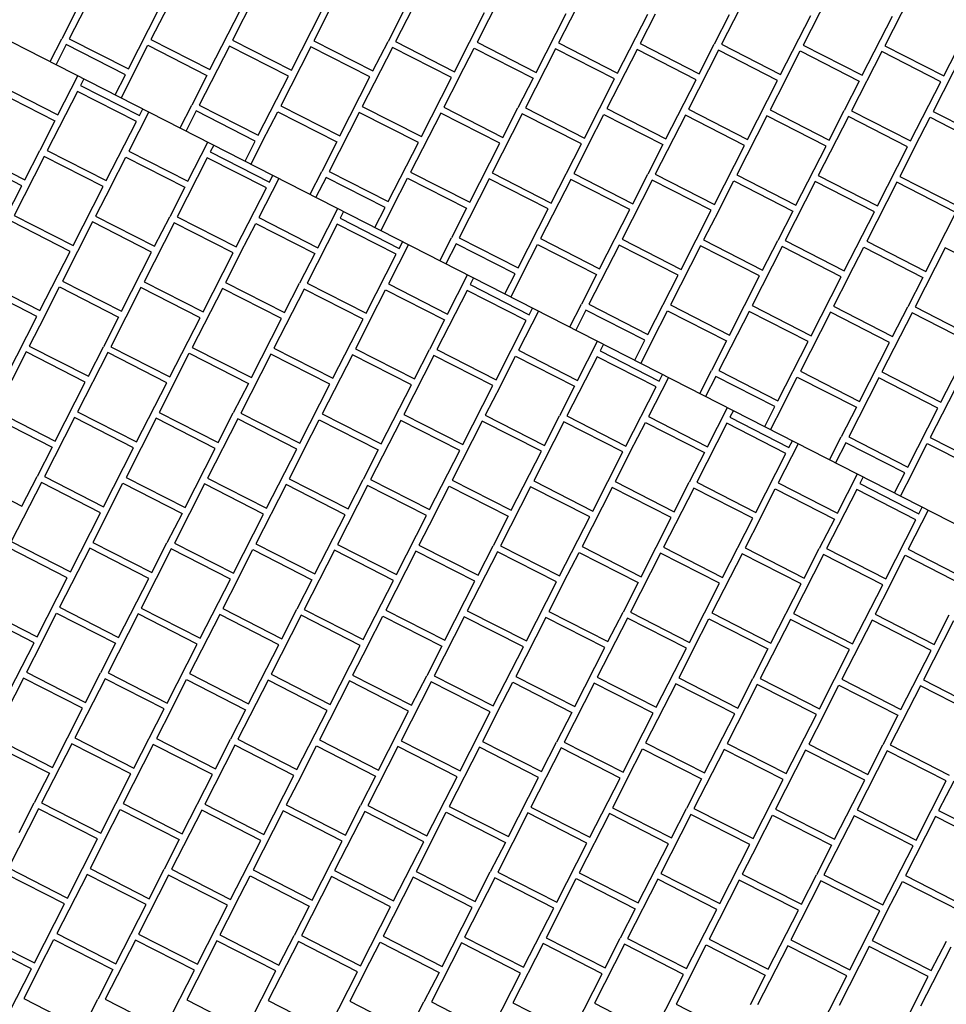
# Model space of a CAD drawing. Header units: millimetres. Extents: x 91549 to 157794, y 81579 to 142563.
# Tile 53 of 112: x 119143 to 120554, y 124412 to 125912. Entities that reach past the tile are written whole.
import ezdxf

# ---------------------------------------------------------------- set-up
doc = ezdxf.new("R2010")
doc.units = ezdxf.units.MM
doc.header["$LTSCALE"] = 0.5
doc.header["$MEASUREMENT"] = 0
doc.linetypes.add('PLINE', pattern=[0])
doc.layers.add('256- Faste himlinger og overflatebehandling(Nye konstruksjoner)', color=7, linetype='Continuous', lineweight=0)
for name, color, linetype in [('761- Veger (kjøreveger_ sykkel- og gangveier mv) (Skravur)(Nye konstruksjoner)', 7, 'Continuous'), ('761- Veger (kjøreveger_ sykkel- og gangveier mv)(Nye konstruksjoner)', 7, 'Continuous'), ('878- Annen overflate_visuell informasjon(Nye konstruksjoner)', 7, 'Continuous')]:
    doc.layers.add(name, color=color, linetype=linetype)

# ---------------------------------------------------------------- blocks, each defined once
blk = doc.blocks.new('*X122', base_point=(-1071196.2, -15782375.2))
at = {"layer": '761- Veger (kjøreveger_ sykkel- og gangveier mv) (Skravur)(Nye konstruksjoner)', "linetype": 'PLINE'}
for p, q in [((119264.3, 125972.8), (119218.3, 125882.8)), ((119388.5, 125971.7), (119342.5, 125881.8)), ((119512.7, 125970.6), (119466.7, 125880.7)), ((119761.1, 125968.5), (119715.2, 125878.6)), ((119885.3, 125967.4), (119839.4, 125877.5)), ((120009.5, 125966.4), (119963.6, 125876.4)), ((120257.9, 125964.2), (120212, 125874.3)), ((120382.1, 125963.2), (120336.2, 125873.2)), ((120506.3, 125962.1), (120460.4, 125872.2)), ((119230, 125927.9), (119207, 125882.9)), ((119308.3, 125836.9), (119354.2, 125926.8)), ((119432.5, 125835.8), (119478.4, 125925.8)), ((119556.7, 125834.8), (119602.6, 125924.7)), ((119613.9, 125924.6), (119590.9, 125879.6)), ((119726.8, 125923.6), (119703.9, 125878.7)), ((119805.1, 125832.6), (119851, 125922.6)), ((119929.3, 125831.6), (119975.3, 125921.5)), ((120053.5, 125830.5), (120099.5, 125920.4)), ((120110.8, 125920.3), (120087.8, 125875.4)), ((120223.7, 125919.4), (120200.7, 125874.4)), ((120301.9, 125828.4), (120347.9, 125918.3)), ((120426.1, 125827.3), (120472.1, 125917.2)), ((120550.4, 125826.2), (120596.3, 125916.2)), ((119189.2, 125848), (119207, 125882.9)), ((119218.3, 125882.8), (119308.3, 125836.9)), ((119342.5, 125881.8), (119432.5, 125835.8)), ((119466.7, 125880.7), (119556.7, 125834.8)), ((119590.9, 125879.6), (119680.9, 125833.7)), ((119680.9, 125833.7), (119703.9, 125878.7)), ((119715.2, 125878.6), (119805.1, 125832.6)), ((119839.4, 125877.5), (119929.3, 125831.6)), ((119213.7, 125873.8), (119198.2, 125843.4)), ((119303.7, 125827.9), (119213.7, 125873.8)), ((119315, 125827.8), (119337.9, 125872.8)), ((119337.9, 125872.8), (119427.9, 125826.8)), ((119462.1, 125871.7), (119416.2, 125781.8)), ((119552.1, 125825.8), (119462.1, 125871.7)), ((119586.4, 125870.6), (119540.4, 125780.7)), ((119676.3, 125824.7), (119586.4, 125870.6)), ((119710.6, 125869.6), (119664.6, 125779.6)), ((119800.5, 125823.6), (119710.6, 125869.6)), ((119811.8, 125823.5), (119834.8, 125868.5)), ((119834.8, 125868.5), (119924.7, 125822.6)), ((119959, 125867.4), (119913, 125777.5)), ((120048.9, 125821.5), (119959, 125867.4)), ((119963.6, 125876.4), (120053.5, 125830.5)), ((120083.2, 125866.4), (120037.2, 125776.4)), ((120173.1, 125820.4), (120083.2, 125866.4)), ((120087.8, 125875.4), (120177.7, 125829.4)), ((120207.4, 125865.3), (120161.5, 125775.4)), ((120177.7, 125829.4), (120200.7, 125874.4)), ((120297.3, 125819.4), (120207.4, 125865.3)), ((120212, 125874.3), (120301.9, 125828.4)), ((120308.6, 125819.3), (120331.6, 125864.2)), ((120331.6, 125864.2), (120421.6, 125818.3)), ((120336.2, 125873.2), (120426.1, 125827.3)), ((120455.8, 125863.2), (120409.9, 125773.2)), ((120545.8, 125817.2), (120455.8, 125863.2)), ((120460.4, 125872.2), (120550.4, 125826.2)), ((120580, 125862.1), (120534.1, 125772.2)), ((119288.2, 125797.5), (119303.7, 125827.9)), ((119315, 125827.8), (119297.1, 125792.9)), ((119427.9, 125826.8), (119404.9, 125781.8)), ((119506.1, 125735.8), (119552.1, 125825.8)), ((119630.4, 125734.7), (119676.3, 125824.7)), ((119754.6, 125733.7), (119800.5, 125823.6)), ((119811.8, 125823.5), (119788.8, 125778.6)), ((119924.7, 125822.6), (119901.7, 125777.6)), ((120003, 125731.5), (120048.9, 125821.5)), ((120127.2, 125730.5), (120173.1, 125820.4)), ((120251.4, 125729.4), (120297.3, 125819.4)), ((120308.6, 125819.3), (120285.7, 125774.3)), ((120421.6, 125818.3), (120398.6, 125773.3)), ((120499.8, 125727.3), (120545.8, 125817.2)), ((119387.1, 125747), (119404.9, 125781.8)), ((119411.6, 125772.8), (119396.1, 125742.4)), ((119501.6, 125726.8), (119411.6, 125772.8)), ((119416.2, 125781.8), (119506.1, 125735.8)), ((119540.4, 125780.7), (119630.4, 125734.7)), ((119664.6, 125779.6), (119754.6, 125733.7)), ((119788.8, 125778.6), (119878.8, 125732.6)), ((119878.8, 125732.6), (119901.7, 125777.6)), ((119913, 125777.5), (120003, 125731.5)), ((120037.2, 125776.4), (120127.2, 125730.5)), ((120161.5, 125775.4), (120251.4, 125729.4)), ((120285.7, 125774.3), (120375.6, 125728.4)), ((120375.6, 125728.4), (120398.6, 125773.3)), ((120409.9, 125773.2), (120499.8, 125727.3)), ((120534.1, 125772.2), (120624, 125726.2)), ((119512.8, 125726.7), (119535.8, 125771.7)), ((119535.8, 125771.7), (119625.8, 125725.8)), ((119660, 125770.6), (119614.1, 125680.7)), ((119750, 125724.7), (119660, 125770.6)), ((119784.2, 125769.6), (119738.3, 125679.6)), ((119874.2, 125723.6), (119784.2, 125769.6)), ((119908.4, 125768.5), (119862.5, 125678.5)), ((119998.4, 125722.6), (119908.4, 125768.5)), ((120009.7, 125722.5), (120032.7, 125767.4)), ((120032.7, 125767.4), (120122.6, 125721.5)), ((120156.9, 125766.4), (120110.9, 125676.4)), ((120246.8, 125720.4), (120156.9, 125766.4)), ((120281.1, 125765.3), (120235.1, 125675.4)), ((120371, 125719.4), (120281.1, 125765.3)), ((120405.3, 125764.2), (120359.3, 125674.3)), ((120495.2, 125718.3), (120405.3, 125764.2)), ((120506.5, 125718.2), (120529.5, 125763.2)), ((120529.5, 125763.2), (120619.4, 125717.2)), ((119486, 125696.4), (119501.6, 125726.8)), ((119512.8, 125726.7), (119495, 125691.8)), ((119625.8, 125725.8), (119602.8, 125680.8)), ((119704, 125634.7), (119750, 125724.7)), ((119828.2, 125633.7), (119874.2, 125723.6)), ((119952.4, 125632.6), (119998.4, 125722.6)), ((120009.7, 125722.5), (119986.7, 125677.5)), ((120122.6, 125721.5), (120099.6, 125676.5)), ((120200.9, 125630.5), (120246.8, 125720.4)), ((120325.1, 125629.4), (120371, 125719.4)), ((120449.3, 125628.3), (120495.2, 125718.3)), ((120506.5, 125718.2), (120483.5, 125673.2)), ((119585, 125645.9), (119602.8, 125680.8)), ((119609.5, 125671.7), (119594, 125641.3)), ((119699.4, 125625.7), (119609.5, 125671.7)), ((119614.1, 125680.7), (119704, 125634.7)), ((119710.7, 125625.6), (119733.7, 125670.6)), ((119733.7, 125670.6), (119823.6, 125624.7)), ((119738.3, 125679.6), (119828.2, 125633.7)), ((119857.9, 125669.6), (119812, 125579.6)), ((119947.9, 125623.6), (119857.9, 125669.6)), ((119862.5, 125678.5), (119952.4, 125632.6)), ((119982.1, 125668.5), (119936.2, 125578.5)), ((120072.1, 125622.5), (119982.1, 125668.5)), ((119986.7, 125677.5), (120076.7, 125631.5)), ((120106.3, 125667.4), (120060.4, 125577.5)), ((120076.7, 125631.5), (120099.6, 125676.5)), ((120196.3, 125621.5), (120106.3, 125667.4)), ((120110.9, 125676.4), (120200.9, 125630.5)), ((120235.1, 125675.4), (120325.1, 125629.4)), ((120359.3, 125674.3), (120449.3, 125628.3)), ((120483.5, 125673.2), (120573.5, 125627.3)), ((120207.6, 125621.4), (120230.5, 125666.4)), ((120230.5, 125666.4), (120320.5, 125620.4)), ((120354.7, 125665.3), (120308.8, 125575.3)), ((120444.7, 125619.4), (120354.7, 125665.3)), ((120479, 125664.2), (120433, 125574.3)), ((120568.9, 125618.3), (120479, 125664.2)), ((119683.9, 125595.4), (119699.4, 125625.7)), ((119710.7, 125625.6), (119692.9, 125590.8)), ((119823.6, 125624.7), (119800.7, 125579.7)), ((119901.9, 125533.7), (119947.9, 125623.6)), ((120026.1, 125532.6), (120072.1, 125622.5)), ((120150.3, 125531.5), (120196.3, 125621.5)), ((120207.6, 125621.4), (120184.6, 125576.4)), ((120320.5, 125620.4), (120297.5, 125575.4)), ((120398.7, 125529.4), (120444.7, 125619.4)), ((120523, 125528.3), (120568.9, 125618.3)), ((119782.9, 125544.8), (119800.7, 125579.7)), ((119812, 125579.6), (119901.9, 125533.7)), ((119936.2, 125578.5), (120026.1, 125532.6)), ((120060.4, 125577.5), (120150.3, 125531.5)), ((119807.4, 125570.6), (119791.9, 125540.2)), ((119897.3, 125524.7), (119807.4, 125570.6)), ((119908.6, 125524.6), (119931.6, 125569.5)), ((119931.6, 125569.5), (120021.5, 125523.6)), ((120055.8, 125568.5), (120009.8, 125478.5)), ((120145.7, 125522.5), (120055.8, 125568.5)), ((120180, 125567.4), (120134.1, 125477.5)), ((120269.9, 125521.5), (120180, 125567.4)), ((120184.6, 125576.4), (120274.5, 125530.5)), ((120304.2, 125566.4), (120258.3, 125476.4)), ((120274.5, 125530.5), (120297.5, 125575.4)), ((120394.2, 125520.4), (120304.2, 125566.4)), ((120308.8, 125575.3), (120398.7, 125529.4)), ((120405.4, 125520.3), (120428.4, 125565.3)), ((120428.4, 125565.3), (120518.4, 125519.3)), ((120433, 125574.3), (120523, 125528.3)), ((120552.6, 125564.2), (120506.7, 125474.3)), ((120642.6, 125518.3), (120552.6, 125564.2)), ((119881.8, 125494.3), (119897.3, 125524.7)), ((119908.6, 125524.6), (119890.8, 125489.7)), ((120021.5, 125523.6), (119998.6, 125478.6)), ((120099.8, 125432.6), (120145.7, 125522.5)), ((120224, 125431.5), (120269.9, 125521.5)), ((120348.2, 125430.5), (120394.2, 125520.4)), ((120405.4, 125520.3), (120382.5, 125475.3)), ((120518.4, 125519.3), (120495.4, 125474.4)), ((119980.7, 125443.8), (119998.6, 125478.6)), ((120009.8, 125478.5), (120099.8, 125432.6)), ((120134.1, 125477.5), (120224, 125431.5)), ((120258.3, 125476.4), (120348.2, 125430.5)), ((120382.5, 125475.3), (120472.4, 125429.4)), ((120472.4, 125429.4), (120495.4, 125474.4)), ((120506.7, 125474.3), (120596.6, 125428.3)), ((120005.3, 125469.5), (119989.7, 125439.2)), ((120095.2, 125423.6), (120005.3, 125469.5)), ((120106.5, 125423.5), (120129.5, 125468.5)), ((120129.5, 125468.5), (120219.4, 125422.5)), ((120253.7, 125467.4), (120207.7, 125377.5)), ((120343.6, 125421.5), (120253.7, 125467.4)), ((120377.9, 125466.3), (120331.9, 125376.4)), ((120467.8, 125420.4), (120377.9, 125466.3)), ((120502.1, 125465.3), (120456.1, 125375.3)), ((120592, 125419.3), (120502.1, 125465.3)), ((120079.7, 125393.2), (120095.2, 125423.6)), ((120106.5, 125423.5), (120088.7, 125388.6)), ((120219.4, 125422.5), (120196.4, 125377.6)), ((120297.7, 125331.5), (120343.6, 125421.5)), ((120421.9, 125330.5), (120467.8, 125420.4)), ((120546.1, 125329.4), (120592, 125419.3)), ((120178.6, 125342.7), (120196.4, 125377.6)), ((120203.1, 125368.5), (120187.6, 125338.1)), ((120293.1, 125322.5), (120203.1, 125368.5)), ((120207.7, 125377.5), (120297.7, 125331.5)), ((120304.4, 125322.4), (120327.3, 125367.4)), ((120327.3, 125367.4), (120417.3, 125321.5)), ((120331.9, 125376.4), (120421.9, 125330.5)), ((120456.1, 125375.3), (120546.1, 125329.4)), ((120451.6, 125366.3), (120405.6, 125276.4)), ((120541.5, 125320.4), (120451.6, 125366.3)), ((120575.8, 125365.3), (120529.8, 125275.3)), ((120277.6, 125292.1), (120293.1, 125322.5)), ((120304.4, 125322.4), (120286.6, 125287.6)), ((120417.3, 125321.5), (120394.3, 125276.5)), ((120495.6, 125230.5), (120541.5, 125320.4)), ((120376.5, 125241.6), (120394.3, 125276.5)), ((120401, 125267.4), (120385.5, 125237)), ((120491, 125221.5), (120401, 125267.4)), ((120405.6, 125276.4), (120495.6, 125230.5)), ((120502.3, 125221.4), (120525.2, 125266.3)), ((120525.2, 125266.3), (120615.2, 125220.4)), ((120529.8, 125275.3), (120619.8, 125229.4)), ((120475.4, 125191.1), (120491, 125221.5)), ((120502.3, 125221.4), (120484.4, 125186.5))]:
    blk.add_line(p, q, dxfattribs=at)
blk = doc.blocks.new('*X123', base_point=(-1071196.2, -15782375.2))
at = {"layer": '761- Veger (kjøreveger_ sykkel- og gangveier mv) (Skravur)(Nye konstruksjoner)', "linetype": 'PLINE'}
for p, q in [((119201, 125766.8), (119231.5, 125826.4)), ((119240.5, 125821.9), (119235.3, 125811.6)), ((119106.5, 125803.7), (119196.4, 125757.8)), ((119111, 125812.7), (119201, 125766.8)), ((119230.7, 125802.6), (119184.7, 125712.7)), ((119320.6, 125756.7), (119230.7, 125802.6)), ((119235.3, 125811.6), (119325.2, 125765.7)), ((119325.2, 125765.7), (119330.4, 125775.9)), ((119196.4, 125757.8), (119173.4, 125712.8)), ((119339.4, 125771.3), (119308.9, 125711.6)), ((119274.7, 125666.7), (119320.6, 125756.7)), ((119060.5, 125713.8), (119150.5, 125667.8)), ((119150.5, 125667.8), (119173.4, 125712.8)), ((119184.7, 125712.7), (119274.7, 125666.7)), ((119398.9, 125665.7), (119429.4, 125725.4)), ((119438.4, 125720.8), (119433.1, 125710.6)), ((119145.9, 125658.8), (119055.9, 125704.8)), ((119180.1, 125703.7), (119134.2, 125613.7)), ((119270.1, 125657.8), (119180.1, 125703.7)), ((119281.4, 125657.7), (119304.3, 125702.6)), ((119304.3, 125702.6), (119394.3, 125656.7)), ((119308.9, 125711.6), (119398.9, 125665.7)), ((119428.5, 125701.6), (119382.6, 125611.6)), ((119518.5, 125655.6), (119428.5, 125701.6)), ((119433.1, 125710.6), (119523.1, 125664.6)), ((119537.3, 125670.2), (119506.8, 125610.6)), ((119523.1, 125664.6), (119528.3, 125674.8)), ((119099.9, 125568.9), (119145.9, 125658.8)), ((119224.1, 125567.8), (119270.1, 125657.8)), ((119281.4, 125657.7), (119258.4, 125612.7)), ((119394.3, 125656.7), (119371.3, 125611.7)), ((119472.5, 125565.7), (119518.5, 125655.6)), ((119596.8, 125564.6), (119627.2, 125624.3)), ((119134.2, 125613.7), (119224.1, 125567.8)), ((119258.4, 125612.7), (119348.3, 125566.7)), ((119348.3, 125566.7), (119371.3, 125611.7)), ((119382.6, 125611.6), (119472.5, 125565.7)), ((119506.8, 125610.6), (119596.8, 125564.6)), ((119636.2, 125619.7), (119631, 125609.5)), ((119631, 125609.5), (119721, 125563.5)), ((119219.5, 125558.8), (119129.6, 125604.8)), ((119253.8, 125603.7), (119207.9, 125513.7)), ((119343.7, 125557.7), (119253.8, 125603.7)), ((119378, 125602.6), (119332.1, 125512.7)), ((119468, 125556.7), (119378, 125602.6)), ((119479.2, 125556.6), (119502.2, 125601.6)), ((119502.2, 125601.6), (119592.2, 125555.6)), ((119626.4, 125600.5), (119580.5, 125510.5)), ((119716.4, 125554.5), (119626.4, 125600.5)), ((119735.2, 125569.2), (119704.7, 125509.5)), ((119721, 125563.5), (119726.2, 125573.8)), ((119173.6, 125468.9), (119219.5, 125558.8)), ((119297.8, 125467.8), (119343.7, 125557.7)), ((119422, 125466.7), (119468, 125556.7)), ((119479.2, 125556.6), (119456.3, 125511.6)), ((119592.2, 125555.6), (119569.2, 125510.6)), ((119670.4, 125464.6), (119716.4, 125554.5)), ((119794.6, 125463.5), (119825.1, 125523.2)), ((119834.1, 125518.6), (119828.9, 125508.4)), ((119169, 125459.9), (119079.1, 125505.8)), ((119083.6, 125514.8), (119173.6, 125468.9)), ((119180.3, 125459.8), (119203.3, 125504.7)), ((119203.3, 125504.7), (119293.2, 125458.8)), ((119207.9, 125513.7), (119297.8, 125467.8)), ((119327.5, 125503.7), (119281.5, 125413.7)), ((119417.4, 125457.7), (119327.5, 125503.7)), ((119332.1, 125512.7), (119422, 125466.7)), ((119451.7, 125502.6), (119405.7, 125412.7)), ((119541.6, 125456.7), (119451.7, 125502.6)), ((119456.3, 125511.6), (119546.2, 125465.7)), ((119546.2, 125465.7), (119569.2, 125510.6)), ((119580.5, 125510.5), (119670.4, 125464.6)), ((119704.7, 125509.5), (119794.6, 125463.5)), ((119828.9, 125508.4), (119918.8, 125462.5)), ((119575.9, 125501.5), (119529.9, 125411.6)), ((119665.8, 125455.6), (119575.9, 125501.5)), ((119677.1, 125455.5), (119700.1, 125500.5)), ((119700.1, 125500.5), (119790, 125454.5)), ((119824.3, 125499.4), (119778.4, 125409.5)), ((119914.3, 125453.5), (119824.3, 125499.4)), ((119918.8, 125462.5), (119924.1, 125472.7)), ((119123.1, 125369.9), (119169, 125459.9)), ((119180.3, 125459.8), (119157.3, 125414.8)), ((119293.2, 125458.8), (119270.2, 125413.8)), ((119371.5, 125367.8), (119417.4, 125457.7)), ((119933.1, 125468.1), (119902.6, 125408.4)), ((119495.7, 125366.7), (119541.6, 125456.7)), ((119619.9, 125365.7), (119665.8, 125455.6)), ((119677.1, 125455.5), (119654.2, 125410.5)), ((119790, 125454.5), (119767.1, 125409.6)), ((119868.3, 125363.5), (119914.3, 125453.5)), ((119157.3, 125414.8), (119247.3, 125368.9)), ((119247.3, 125368.9), (119270.2, 125413.8)), ((119281.5, 125413.7), (119371.5, 125367.8)), ((119405.7, 125412.7), (119495.7, 125366.7)), ((119992.5, 125362.5), (120023, 125422.2)), ((120032, 125417.6), (120026.8, 125407.3)), ((119152.7, 125405.8), (119106.8, 125315.9)), ((119242.7, 125359.9), (119152.7, 125405.8)), ((119276.9, 125404.7), (119231, 125314.8)), ((119366.9, 125358.8), (119276.9, 125404.7)), ((119378.2, 125358.7), (119401.1, 125403.7)), ((119401.1, 125403.7), (119491.1, 125357.7)), ((119525.4, 125402.6), (119479.4, 125312.7)), ((119615.3, 125356.7), (119525.4, 125402.6)), ((119529.9, 125411.6), (119619.9, 125365.7)), ((119649.6, 125401.5), (119603.6, 125311.6)), ((119739.5, 125355.6), (119649.6, 125401.5)), ((119654.2, 125410.5), (119744.1, 125364.6)), ((119773.8, 125400.5), (119727.8, 125310.5)), ((119744.1, 125364.6), (119767.1, 125409.6)), ((119863.7, 125354.5), (119773.8, 125400.5)), ((119778.4, 125409.5), (119868.3, 125363.5)), ((119875, 125354.4), (119898, 125399.4)), ((119898, 125399.4), (119987.9, 125353.5)), ((119902.6, 125408.4), (119992.5, 125362.5)), ((120022.2, 125398.3), (119976.2, 125308.4)), ((120112.1, 125352.4), (120022.2, 125398.3)), ((120026.8, 125407.3), (120116.7, 125361.4)), ((120116.7, 125361.4), (120122, 125371.6)), ((119196.7, 125269.9), (119242.7, 125359.9)), ((119320.9, 125268.9), (119366.9, 125358.8)), ((119378.2, 125358.7), (119355.2, 125313.7)), ((119491.1, 125357.7), (119468.1, 125312.8)), ((119569.4, 125266.7), (119615.3, 125356.7)), ((119693.6, 125265.7), (119739.5, 125355.6)), ((119817.8, 125264.6), (119863.7, 125354.5)), ((119875, 125354.4), (119852, 125309.5)), ((119987.9, 125353.5), (119965, 125308.5)), ((120066.2, 125262.5), (120112.1, 125352.4)), ((120130.9, 125367), (120100.5, 125307.3)), ((119106.8, 125315.9), (119196.7, 125269.9)), ((119231, 125314.8), (119320.9, 125268.9)), ((119355.2, 125313.7), (119445.1, 125267.8)), ((119445.1, 125267.8), (119468.1, 125312.8)), ((119479.4, 125312.7), (119569.4, 125266.7)), ((119603.6, 125311.6), (119693.6, 125265.7)), ((119727.8, 125310.5), (119817.8, 125264.6)), ((119852, 125309.5), (119942, 125263.5)), ((119942, 125263.5), (119965, 125308.5)), ((119976.2, 125308.4), (120066.2, 125262.5)), ((120100.5, 125307.3), (120190.4, 125261.4)), ((120190.4, 125261.4), (120220.9, 125321.1)), ((120229.9, 125316.5), (120224.7, 125306.3)), ((119102.2, 125306.9), (119192.1, 125260.9)), ((119226.4, 125305.8), (119180.5, 125215.9)), ((119316.3, 125259.9), (119226.4, 125305.8)), ((119350.6, 125304.7), (119304.7, 125214.8)), ((119440.6, 125258.8), (119350.6, 125304.7)), ((119474.8, 125303.7), (119428.9, 125213.7)), ((119564.8, 125257.7), (119474.8, 125303.7)), ((119576.1, 125257.6), (119599, 125302.6)), ((119599, 125302.6), (119689, 125256.7)), ((119723.2, 125301.5), (119677.3, 125211.6)), ((119813.2, 125255.6), (119723.2, 125301.5)), ((119847.4, 125300.5), (119801.5, 125210.5)), ((119937.4, 125254.5), (119847.4, 125300.5)), ((119971.7, 125299.4), (119925.7, 125209.5)), ((120061.6, 125253.5), (119971.7, 125299.4)), ((120072.9, 125253.4), (120095.9, 125298.3)), ((120095.9, 125298.3), (120185.8, 125252.4)), ((120220.1, 125297.3), (120174.1, 125207.3)), ((120310, 125251.3), (120220.1, 125297.3)), ((120224.7, 125306.3), (120314.6, 125260.3)), ((120328.8, 125266), (120298.3, 125206.3)), ((120314.6, 125260.3), (120319.8, 125270.6)), ((119192.1, 125260.9), (119169.2, 125215.9)), ((119270.4, 125169.9), (119316.3, 125259.9)), ((119394.6, 125168.8), (119440.6, 125258.8)), ((119518.8, 125167.8), (119564.8, 125257.7)), ((119576.1, 125257.6), (119553.1, 125212.7)), ((119689, 125256.7), (119666, 125211.7)), ((119767.2, 125165.6), (119813.2, 125255.6)), ((119891.4, 125164.6), (119937.4, 125254.5)), ((120015.7, 125163.5), (120061.6, 125253.5)), ((120072.9, 125253.4), (120049.9, 125208.4)), ((120185.8, 125252.4), (120162.8, 125207.4)), ((120264.1, 125161.4), (120310, 125251.3)), ((120388.3, 125160.3), (120418.8, 125220)), ((119056.2, 125216.9), (119146.2, 125171)), ((119175.9, 125206.9), (119129.9, 125116.9)), ((119146.2, 125171), (119169.2, 125215.9)), ((119265.8, 125160.9), (119175.9, 125206.9)), ((119180.5, 125215.9), (119270.4, 125169.9)), ((119277.1, 125160.8), (119300.1, 125205.8)), ((119300.1, 125205.8), (119390, 125159.8)), ((119304.7, 125214.8), (119394.6, 125168.8)), ((119424.3, 125204.7), (119378.3, 125114.8)), ((119514.2, 125158.8), (119424.3, 125204.7)), ((119428.9, 125213.7), (119518.8, 125167.8)), ((119548.5, 125203.7), (119502.5, 125113.7)), ((119638.4, 125157.7), (119548.5, 125203.7)), ((119553.1, 125212.7), (119643, 125166.7)), ((119672.7, 125202.6), (119626.8, 125112.6)), ((119643, 125166.7), (119666, 125211.7)), ((119762.6, 125156.7), (119672.7, 125202.6)), ((119677.3, 125211.6), (119767.2, 125165.6)), ((119801.5, 125210.5), (119891.4, 125164.6)), ((119925.7, 125209.5), (120015.7, 125163.5)), ((120049.9, 125208.4), (120139.9, 125162.5)), ((120139.9, 125162.5), (120162.8, 125207.4)), ((120174.1, 125207.3), (120264.1, 125161.4)), ((120298.3, 125206.3), (120388.3, 125160.3)), ((120427.8, 125215.4), (120422.5, 125205.2)), ((120422.5, 125205.2), (120512.5, 125159.3)), ((119773.9, 125156.6), (119796.9, 125201.5)), ((119796.9, 125201.5), (119886.9, 125155.6)), ((119921.1, 125200.5), (119875.2, 125110.5)), ((120011.1, 125154.5), (119921.1, 125200.5)), ((120045.3, 125199.4), (119999.4, 125109.5)), ((120135.3, 125153.5), (120045.3, 125199.4)), ((120169.5, 125198.3), (120123.6, 125108.4)), ((120259.5, 125152.4), (120169.5, 125198.3)), ((120270.8, 125152.3), (120293.7, 125197.3)), ((120293.7, 125197.3), (120383.7, 125151.3)), ((120418, 125196.2), (120372, 125106.3)), ((120507.9, 125150.3), (120418, 125196.2)), ((119219.9, 125071), (119265.8, 125160.9)), ((119277.1, 125160.8), (119254.1, 125115.8)), ((119390, 125159.8), (119367, 125114.9)), ((119468.3, 125068.8), (119514.2, 125158.8)), ((119592.5, 125067.8), (119638.4, 125157.7)), ((120526.7, 125164.9), (120496.2, 125105.2)), ((120512.5, 125159.3), (120517.7, 125169.5)), ((119716.7, 125066.7), (119762.6, 125156.7)), ((119773.9, 125156.6), (119751, 125111.6)), ((119886.9, 125155.6), (119863.9, 125110.6)), ((119965.1, 125064.6), (120011.1, 125154.5)), ((120089.3, 125063.5), (120135.3, 125153.5)), ((120213.5, 125062.4), (120259.5, 125152.4)), ((120270.8, 125152.3), (120247.8, 125107.3)), ((120383.7, 125151.3), (120360.7, 125106.4)), ((120462, 125060.3), (120507.9, 125150.3)), ((119129.9, 125116.9), (119219.9, 125071)), ((119254.1, 125115.8), (119344.1, 125069.9)), ((119344.1, 125069.9), (119367, 125114.9)), ((119378.3, 125114.8), (119468.3, 125068.8)), ((119502.5, 125113.7), (119592.5, 125067.8)), ((119626.8, 125112.6), (119716.7, 125066.7)), ((119215.3, 125062), (119125.3, 125107.9)), ((119249.5, 125106.9), (119203.6, 125016.9)), ((119339.5, 125060.9), (119249.5, 125106.9)), ((119373.7, 125105.8), (119327.8, 125015.8)), ((119463.7, 125059.8), (119373.7, 125105.8)), ((119475, 125059.7), (119498, 125104.7)), ((119498, 125104.7), (119587.9, 125058.8)), ((119622.2, 125103.7), (119576.2, 125013.7)), ((119712.1, 125057.7), (119622.2, 125103.7)), ((119746.4, 125102.6), (119700.4, 125012.6)), ((119836.3, 125056.6), (119746.4, 125102.6)), ((119751, 125111.6), (119840.9, 125065.6)), ((119870.6, 125101.5), (119824.6, 125011.6)), ((119840.9, 125065.6), (119863.9, 125110.6)), ((119960.5, 125055.6), (119870.6, 125101.5)), ((119875.2, 125110.5), (119965.1, 125064.6)), ((119971.8, 125055.5), (119994.8, 125100.5)), ((119994.8, 125100.5), (120084.7, 125054.5)), ((119999.4, 125109.5), (120089.3, 125063.5)), ((120119, 125099.4), (120073.1, 125009.4)), ((120208.9, 125053.5), (120119, 125099.4)), ((120123.6, 125108.4), (120213.5, 125062.4)), ((120243.2, 125098.3), (120197.3, 125008.4)), ((120333.2, 125052.4), (120243.2, 125098.3)), ((120247.8, 125107.3), (120337.7, 125061.4)), ((120367.4, 125097.3), (120321.5, 125007.3)), ((120337.7, 125061.4), (120360.7, 125106.4)), ((120457.4, 125051.3), (120367.4, 125097.3)), ((120372, 125106.3), (120462, 125060.3)), ((120496.2, 125105.2), (120586.2, 125059.3)), ((120468.7, 125051.2), (120491.6, 125096.2)), ((120491.6, 125096.2), (120581.6, 125050.3)), ((119169.3, 124972), (119215.3, 125062)), ((119293.5, 124971), (119339.5, 125060.9)), ((119417.8, 124969.9), (119463.7, 125059.8)), ((119475, 125059.7), (119452, 125014.8)), ((119587.9, 125058.8), (119564.9, 125013.8)), ((119666.2, 124967.8), (119712.1, 125057.7)), ((119790.4, 124966.7), (119836.3, 125056.6)), ((119914.6, 124965.6), (119960.5, 125055.6)), ((119971.8, 125055.5), (119948.8, 125010.5)), ((120084.7, 125054.5), (120061.8, 125009.5)), ((120163, 124963.5), (120208.9, 125053.5)), ((120287.2, 124962.4), (120333.2, 125052.4)), ((120411.4, 124961.4), (120457.4, 125051.3)), ((120468.7, 125051.2), (120445.7, 125006.3)), ((119164.7, 124963), (119074.8, 125009)), ((119079.4, 125018), (119169.3, 124972)), ((119176, 124962.9), (119199, 125007.9)), ((119199, 125007.9), (119288.9, 124962)), ((119203.6, 125016.9), (119293.5, 124971)), ((119327.8, 125015.8), (119417.8, 124969.9)), ((119452, 125014.8), (119542, 124968.8)), ((119542, 124968.8), (119564.9, 125013.8)), ((119576.2, 125013.7), (119666.2, 124967.8)), ((119700.4, 125012.6), (119790.4, 124966.7)), ((119824.6, 125011.6), (119914.6, 124965.6)), ((119948.8, 125010.5), (120038.8, 124964.6)), ((120038.8, 124964.6), (120061.8, 125009.5)), ((120073.1, 125009.4), (120163, 124963.5)), ((120197.3, 125008.4), (120287.2, 124962.4)), ((120321.5, 125007.3), (120411.4, 124961.4)), ((119323.2, 125006.8), (119277.3, 124916.9)), ((119413.2, 124960.9), (119323.2, 125006.8)), ((119447.4, 125005.8), (119401.5, 124915.8)), ((119537.4, 124959.8), (119447.4, 125005.8)), ((119571.6, 125004.7), (119525.7, 124914.8)), ((119661.6, 124958.8), (119571.6, 125004.7)), ((119672.9, 124958.7), (119695.8, 125003.6)), ((119695.8, 125003.6), (119785.8, 124957.7)), ((119820, 125002.6), (119774.1, 124912.6)), ((119910, 124956.6), (119820, 125002.6)), ((119944.3, 125001.5), (119898.3, 124911.6)), ((120034.2, 124955.6), (119944.3, 125001.5)), ((120068.5, 125000.5), (120022.5, 124910.5)), ((120158.4, 124954.5), (120068.5, 125000.5)), ((120169.7, 124954.4), (120192.7, 124999.4)), ((120192.7, 124999.4), (120282.6, 124953.4)), ((120316.9, 124998.3), (120270.9, 124908.4)), ((120406.8, 124952.4), (120316.9, 124998.3)), ((120441.1, 124997.3), (120395.1, 124907.3)), ((120531, 124951.3), (120441.1, 124997.3)), ((120445.7, 125006.3), (120535.6, 124960.3)), ((120565.3, 124996.2), (120519.4, 124906.2)), ((120535.6, 124960.3), (120558.6, 125005.3)), ((119118.8, 124873.1), (119164.7, 124963)), ((119176, 124962.9), (119153.1, 124918)), ((119288.9, 124962), (119266, 124917)), ((119367.2, 124871), (119413.2, 124960.9)), ((119491.4, 124869.9), (119537.4, 124959.8)), ((119615.6, 124868.8), (119661.6, 124958.8)), ((119672.9, 124958.7), (119649.9, 124913.7)), ((119785.8, 124957.7), (119762.8, 124912.7)), ((119864.1, 124866.7), (119910, 124956.6)), ((119988.3, 124865.6), (120034.2, 124955.6)), ((120112.5, 124864.6), (120158.4, 124954.5)), ((120169.7, 124954.4), (120146.7, 124909.4)), ((120282.6, 124953.4), (120259.6, 124908.5)), ((120360.9, 124862.4), (120406.8, 124952.4)), ((120485.1, 124861.4), (120531, 124951.3)), ((119153.1, 124918), (119243, 124872)), ((119148.5, 124909), (119102.5, 124819)), ((119238.4, 124863), (119148.5, 124909)), ((119272.7, 124907.9), (119226.7, 124818)), ((119243, 124872), (119266, 124917)), ((119362.6, 124862), (119272.7, 124907.9)), ((119277.3, 124916.9), (119367.2, 124871)), ((119373.9, 124861.9), (119396.9, 124906.8)), ((119396.9, 124906.8), (119486.8, 124860.9)), ((119401.5, 124915.8), (119491.4, 124869.9)), ((119521.1, 124905.8), (119475.2, 124815.8)), ((119611, 124859.8), (119521.1, 124905.8)), ((119525.7, 124914.8), (119615.6, 124868.8)), ((119645.3, 124904.7), (119599.4, 124814.8)), ((119735.2, 124858.8), (119645.3, 124904.7)), ((119649.9, 124913.7), (119739.8, 124867.8)), ((119769.5, 124903.6), (119723.6, 124813.7)), ((119739.8, 124867.8), (119762.8, 124912.7)), ((119859.5, 124857.7), (119769.5, 124903.6)), ((119774.1, 124912.6), (119864.1, 124866.7)), ((119870.7, 124857.6), (119893.7, 124902.6)), ((119893.7, 124902.6), (119983.7, 124856.6)), ((119898.3, 124911.6), (119988.3, 124865.6)), ((120022.5, 124910.5), (120112.5, 124864.6)), ((120146.7, 124909.4), (120236.7, 124863.5)), ((120236.7, 124863.5), (120259.6, 124908.5)), ((120270.9, 124908.4), (120360.9, 124862.4)), ((120395.1, 124907.3), (120485.1, 124861.4)), ((120519.4, 124906.2), (120609.3, 124860.3)), ((120017.9, 124901.5), (119972, 124811.6)), ((120107.9, 124855.6), (120017.9, 124901.5)), ((120142.1, 124900.4), (120096.2, 124810.5)), ((120232.1, 124854.5), (120142.1, 124900.4)), ((120266.3, 124899.4), (120220.4, 124809.4)), ((120356.3, 124853.4), (120266.3, 124899.4)), ((120367.6, 124853.3), (120390.6, 124898.3)), ((120390.6, 124898.3), (120480.5, 124852.4)), ((120514.8, 124897.3), (120468.8, 124807.3)), ((120604.7, 124851.3), (120514.8, 124897.3)), ((119192.5, 124773.1), (119238.4, 124863)), ((119316.7, 124772), (119362.6, 124862)), ((119373.9, 124861.9), (119350.9, 124816.9)), ((119486.8, 124860.9), (119463.9, 124815.9)), ((119565.1, 124769.9), (119611, 124859.8)), ((119689.3, 124768.8), (119735.2, 124858.8)), ((119813.5, 124767.8), (119859.5, 124857.7)), ((119870.7, 124857.6), (119847.8, 124812.6)), ((119983.7, 124856.6), (119960.7, 124811.7)), ((120061.9, 124765.6), (120107.9, 124855.6)), ((120186.1, 124764.6), (120232.1, 124854.5)), ((120310.4, 124763.5), (120356.3, 124853.4)), ((120367.6, 124853.3), (120344.6, 124808.4)), ((120480.5, 124852.4), (120457.5, 124807.4)), ((119102.5, 124819), (119192.5, 124773.1)), ((119226.7, 124818), (119316.7, 124772)), ((119350.9, 124816.9), (119440.9, 124770.9)), ((119440.9, 124770.9), (119463.9, 124815.9)), ((119475.2, 124815.8), (119565.1, 124769.9)), ((119599.4, 124814.8), (119689.3, 124768.8)), ((119723.6, 124813.7), (119813.5, 124767.8)), ((119847.8, 124812.6), (119937.7, 124766.7)), ((119097.9, 124810), (119187.9, 124764.1)), ((119222.1, 124809), (119176.2, 124719)), ((119312.1, 124763), (119222.1, 124809)), ((119346.3, 124807.9), (119300.4, 124717.9)), ((119436.3, 124762), (119346.3, 124807.9)), ((119470.6, 124806.8), (119424.6, 124716.9)), ((119560.5, 124760.9), (119470.6, 124806.8)), ((119571.8, 124760.8), (119594.8, 124805.8)), ((119594.8, 124805.8), (119684.7, 124759.8)), ((119719, 124804.7), (119673, 124714.8)), ((119808.9, 124758.8), (119719, 124804.7)), ((119843.2, 124803.6), (119797.2, 124713.7)), ((119933.1, 124757.7), (119843.2, 124803.6)), ((119967.4, 124802.6), (119921.5, 124712.6)), ((119937.7, 124766.7), (119960.7, 124811.7)), ((120057.3, 124756.6), (119967.4, 124802.6)), ((119972, 124811.6), (120061.9, 124765.6)), ((120068.6, 124756.5), (120091.6, 124801.5)), ((120091.6, 124801.5), (120181.5, 124755.6)), ((120096.2, 124810.5), (120186.1, 124764.6)), ((120215.8, 124800.4), (120169.9, 124710.5)), ((120305.8, 124754.5), (120215.8, 124800.4)), ((120220.4, 124809.4), (120310.4, 124763.5)), ((120340, 124799.4), (120294.1, 124709.4)), ((120430, 124753.4), (120340, 124799.4)), ((120344.6, 124808.4), (120434.6, 124762.4)), ((120464.2, 124798.3), (120418.3, 124708.4)), ((120434.6, 124762.4), (120457.5, 124807.4)), ((120554.2, 124752.4), (120464.2, 124798.3)), ((120468.8, 124807.3), (120558.8, 124761.4)), ((119187.9, 124764.1), (119164.9, 124719.1)), ((119266.1, 124673.1), (119312.1, 124763)), ((119390.4, 124672), (119436.3, 124762)), ((119514.6, 124670.9), (119560.5, 124760.9)), ((119571.8, 124760.8), (119548.8, 124715.8)), ((119684.7, 124759.8), (119661.7, 124714.9)), ((119763, 124668.8), (119808.9, 124758.8)), ((119887.2, 124667.7), (119933.1, 124757.7)), ((120011.4, 124666.7), (120057.3, 124756.6)), ((120068.6, 124756.5), (120045.7, 124711.6)), ((120181.5, 124755.6), (120158.6, 124710.6)), ((120259.8, 124664.6), (120305.8, 124754.5)), ((120384, 124663.5), (120430, 124753.4)), ((120508.2, 124662.4), (120554.2, 124752.4)), ((120565.5, 124752.3), (120542.5, 124707.3)), ((119171.6, 124710), (119125.7, 124620.1)), ((119141.9, 124674.1), (119164.9, 124719.1)), ((119261.5, 124664.1), (119171.6, 124710)), ((119176.2, 124719), (119266.1, 124673.1)), ((119272.8, 124664), (119295.8, 124709)), ((119295.8, 124709), (119385.8, 124663)), ((119300.4, 124717.9), (119390.4, 124672)), ((119420, 124707.9), (119374.1, 124617.9)), ((119510, 124661.9), (119420, 124707.9)), ((119424.6, 124716.9), (119514.6, 124670.9)), ((119548.8, 124715.8), (119638.8, 124669.9)), ((119638.8, 124669.9), (119661.7, 124714.9)), ((119673, 124714.8), (119763, 124668.8)), ((119797.2, 124713.7), (119887.2, 124667.7)), ((119921.5, 124712.6), (120011.4, 124666.7)), ((120045.7, 124711.6), (120135.6, 124665.6)), ((120135.6, 124665.6), (120158.6, 124710.6)), ((120169.9, 124710.5), (120259.8, 124664.6)), ((120294.1, 124709.4), (120384, 124663.5)), ((120418.3, 124708.4), (120508.2, 124662.4)), ((120542.5, 124707.3), (120632.4, 124661.4)), ((119544.2, 124706.8), (119498.3, 124616.9)), ((119634.2, 124660.9), (119544.2, 124706.8)), ((119668.4, 124705.8), (119622.5, 124615.8)), ((119758.4, 124659.8), (119668.4, 124705.8)), ((119769.7, 124659.7), (119792.6, 124704.7)), ((119792.6, 124704.7), (119882.6, 124658.8)), ((119916.9, 124703.6), (119870.9, 124613.7)), ((120006.8, 124657.7), (119916.9, 124703.6)), ((120041.1, 124702.6), (119995.1, 124612.6)), ((120131, 124656.6), (120041.1, 124702.6)), ((120165.3, 124701.5), (120119.3, 124611.6)), ((120255.2, 124655.6), (120165.3, 124701.5)), ((120266.5, 124655.5), (120289.5, 124700.4)), ((120289.5, 124700.4), (120379.4, 124654.5)), ((120413.7, 124699.4), (120367.8, 124609.4)), ((120503.6, 124653.4), (120413.7, 124699.4)), ((120537.9, 124698.3), (120492, 124608.4)), ((120627.8, 124652.4), (120537.9, 124698.3)), ((119215.6, 124574.1), (119261.5, 124664.1)), ((119272.8, 124664), (119249.9, 124619)), ((119385.8, 124663), (119362.8, 124618)), ((119464, 124572), (119510, 124661.9)), ((119588.2, 124570.9), (119634.2, 124660.9)), ((119712.4, 124569.9), (119758.4, 124659.8)), ((119769.7, 124659.7), (119746.7, 124614.7)), ((119882.6, 124658.8), (119859.6, 124613.8)), ((119960.9, 124567.7), (120006.8, 124657.7)), ((120085.1, 124566.7), (120131, 124656.6)), ((120209.3, 124565.6), (120255.2, 124655.6)), ((120266.5, 124655.5), (120243.5, 124610.5)), ((120379.4, 124654.5), (120356.5, 124609.5)), ((120457.7, 124563.5), (120503.6, 124653.4)), ((119125.7, 124620.1), (119215.6, 124574.1)), ((119249.9, 124619), (119339.8, 124573.1)), ((119339.8, 124573.1), (119362.8, 124618)), ((119374.1, 124617.9), (119464, 124572)), ((119211, 124565.1), (119121.1, 124611.1)), ((119245.3, 124610), (119199.3, 124520.1)), ((119335.2, 124564.1), (119245.3, 124610)), ((119369.5, 124608.9), (119323.5, 124519)), ((119459.4, 124563), (119369.5, 124608.9)), ((119470.7, 124562.9), (119493.7, 124607.9)), ((119493.7, 124607.9), (119583.6, 124561.9)), ((119498.3, 124616.9), (119588.2, 124570.9)), ((119617.9, 124606.8), (119572, 124516.9)), ((119707.8, 124560.9), (119617.9, 124606.8)), ((119622.5, 124615.8), (119712.4, 124569.9)), ((119742.1, 124605.8), (119696.2, 124515.8)), ((119832.1, 124559.8), (119742.1, 124605.8)), ((119746.7, 124614.7), (119836.7, 124568.8)), ((119866.3, 124604.7), (119820.4, 124514.7)), ((119836.7, 124568.8), (119859.6, 124613.8)), ((119956.3, 124558.7), (119866.3, 124604.7)), ((119870.9, 124613.7), (119960.9, 124567.7)), ((119967.6, 124558.6), (119990.5, 124603.6)), ((119990.5, 124603.6), (120080.5, 124557.7)), ((119995.1, 124612.6), (120085.1, 124566.7)), ((120114.7, 124602.6), (120068.8, 124512.6)), ((120204.7, 124556.6), (120114.7, 124602.6)), ((120119.3, 124611.6), (120209.3, 124565.6)), ((120243.5, 124610.5), (120333.5, 124564.5)), ((120333.5, 124564.5), (120356.5, 124609.5)), ((120367.8, 124609.4), (120457.7, 124563.5)), ((120492, 124608.4), (120581.9, 124562.4)), ((120238.9, 124601.5), (120193, 124511.5)), ((120328.9, 124555.6), (120238.9, 124601.5)), ((120363.2, 124600.4), (120317.2, 124510.5)), ((120453.1, 124554.5), (120363.2, 124600.4)), ((120464.4, 124554.4), (120487.4, 124599.4)), ((120487.4, 124599.4), (120577.3, 124553.4)), ((119165.1, 124475.2), (119211, 124565.1)), ((119289.3, 124474.1), (119335.2, 124564.1)), ((119413.5, 124473.1), (119459.4, 124563)), ((119470.7, 124562.9), (119447.8, 124517.9)), ((119583.6, 124561.9), (119560.7, 124517)), ((119661.9, 124470.9), (119707.8, 124560.9)), ((119786.1, 124469.9), (119832.1, 124559.8)), ((119910.3, 124468.8), (119956.3, 124558.7)), ((119967.6, 124558.6), (119944.6, 124513.7)), ((120080.5, 124557.7), (120057.5, 124512.7)), ((120158.7, 124466.7), (120204.7, 124556.6)), ((120283, 124465.6), (120328.9, 124555.6)), ((120407.2, 124464.5), (120453.1, 124554.5)), ((120464.4, 124554.4), (120441.4, 124509.4)), ((119075.1, 124521.1), (119165.1, 124475.2)), ((119199.3, 124520.1), (119289.3, 124474.1)), ((119323.5, 124519), (119413.5, 124473.1)), ((119447.8, 124517.9), (119537.7, 124472)), ((119537.7, 124472), (119560.7, 124517)), ((119572, 124516.9), (119661.9, 124470.9)), ((119696.2, 124515.8), (119786.1, 124469.9)), ((119820.4, 124514.7), (119910.3, 124468.8)), ((119944.6, 124513.7), (120034.5, 124467.7)), ((120034.5, 124467.7), (120057.5, 124512.7)), ((120068.8, 124512.6), (120158.7, 124466.7)), ((119160.5, 124466.2), (119070.5, 124512.1)), ((119171.8, 124466.1), (119194.7, 124511.1)), ((119194.7, 124511.1), (119284.7, 124465.1)), ((119318.9, 124510), (119273, 124420.1)), ((119408.9, 124464.1), (119318.9, 124510)), ((119443.2, 124508.9), (119397.2, 124419)), ((119533.1, 124463), (119443.2, 124508.9)), ((119567.4, 124507.9), (119521.4, 124417.9)), ((119657.3, 124461.9), (119567.4, 124507.9)), ((119668.6, 124461.8), (119691.6, 124506.8)), ((119691.6, 124506.8), (119781.5, 124460.9)), ((119815.8, 124505.7), (119769.8, 124415.8)), ((119905.7, 124459.8), (119815.8, 124505.7)), ((119940, 124504.7), (119894.1, 124414.7)), ((120029.9, 124458.7), (119940, 124504.7)), ((120064.2, 124503.6), (120018.3, 124413.7)), ((120154.1, 124457.7), (120064.2, 124503.6)), ((120165.4, 124457.6), (120188.4, 124502.6)), ((120188.4, 124502.6), (120278.4, 124456.6)), ((120193, 124511.5), (120283, 124465.6)), ((120312.6, 124501.5), (120266.7, 124411.5)), ((120402.6, 124455.5), (120312.6, 124501.5)), ((120317.2, 124510.5), (120407.2, 124464.5)), ((120436.8, 124500.4), (120390.9, 124410.5)), ((120526.8, 124454.5), (120436.8, 124500.4)), ((120441.4, 124509.4), (120531.4, 124463.5)), ((120561, 124499.4), (120515.1, 124409.4)), ((120531.4, 124463.5), (120554.3, 124508.4)), ((119114.5, 124376.2), (119160.5, 124466.2)), ((119171.8, 124466.1), (119148.8, 124421.1)), ((119284.7, 124465.1), (119261.7, 124420.2)), ((119363, 124374.1), (119408.9, 124464.1)), ((119487.2, 124373.1), (119533.1, 124463)), ((119611.4, 124372), (119657.3, 124461.9)), ((119668.6, 124461.8), (119645.6, 124416.9)), ((119781.5, 124460.9), (119758.6, 124415.9)), ((119859.8, 124369.9), (119905.7, 124459.8)), ((119984, 124368.8), (120029.9, 124458.7)), ((120108.2, 124367.7), (120154.1, 124457.7)), ((120165.4, 124457.6), (120142.5, 124412.6)), ((120278.4, 124456.6), (120255.4, 124411.6)), ((120356.6, 124365.6), (120402.6, 124455.5)), ((120480.8, 124364.5), (120526.8, 124454.5)), ((119148.8, 124421.1), (119238.7, 124375.2)), ((119238.7, 124375.2), (119261.7, 124420.2)), ((119273, 124420.1), (119363, 124374.1)), ((119397.2, 124419), (119487.2, 124373.1)), ((119521.4, 124417.9), (119611.4, 124372)), ((119645.6, 124416.9), (119735.6, 124370.9)), ((119735.6, 124370.9), (119758.6, 124415.9)), ((119769.8, 124415.8), (119859.8, 124369.9)), ((119894.1, 124414.7), (119984, 124368.8)), ((120018.3, 124413.7), (120108.2, 124367.7)), ((120142.5, 124412.6), (120232.4, 124366.7))]:
    blk.add_line(p, q, dxfattribs=at)

msp = doc.modelspace()

# ---------------------------------------------------------------- linework, layer by layer
at = {"layer": '256- Faste himlinger og overflatebehandling(Nye konstruksjoner)', "linetype": 'PLINE', "flags": 128}
for points in [[(124689, 123038.9), (116435.9, 127254.3)], [(116435.9, 127254.3), (123204.1, 123797.3)]]:
    msp.add_lwpolyline(points, dxfattribs=at)
at = {"layer": '878- Annen overflate_visuell informasjon(Nye konstruksjoner)', "linetype": 'PLINE', "flags": 128}
msp.add_lwpolyline([(132685.9, 118954.4), (116789.4, 127073.8)], dxfattribs=at)

# ---------------------------------------------------------------- block references
at = {"layer": '761- Veger (kjøreveger_ sykkel- og gangveier mv)(Nye konstruksjoner)', "linetype": 'PLINE'}
for name in ['*X122', '*X123']:
    msp.add_blockref(name, (-1071196.2, -15782375.2), dxfattribs=at)

doc.saveas('drawing.dxf')
